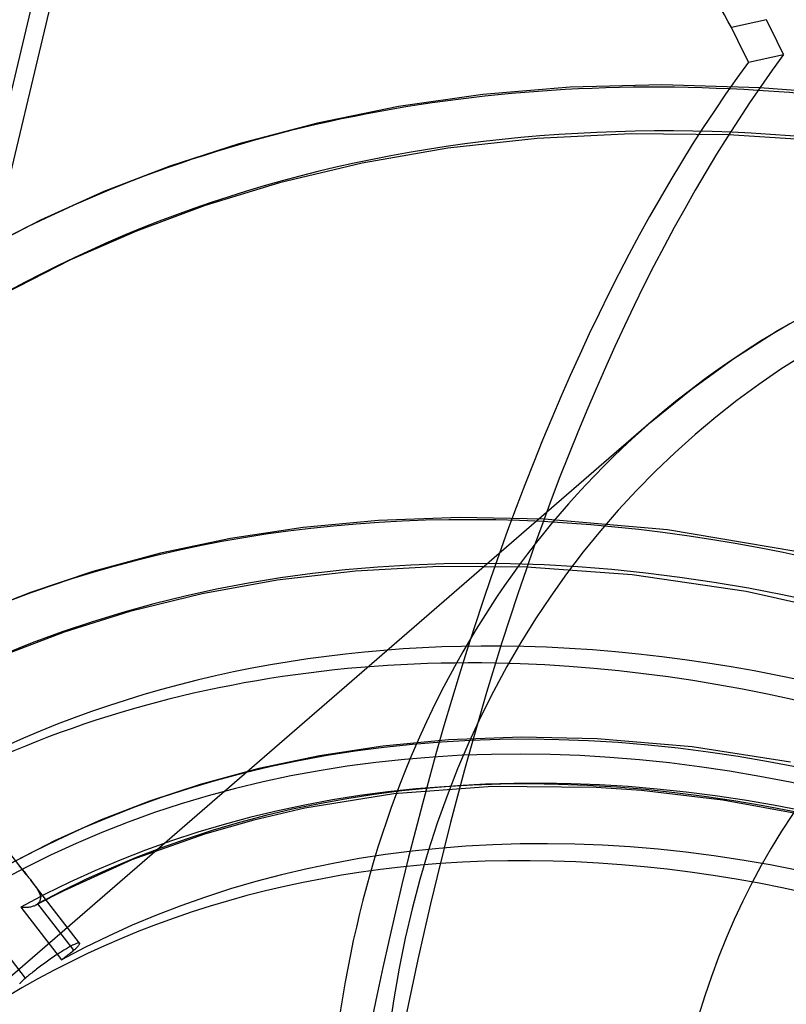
# Model space of a CAD drawing. Header units: millimetres. Extents: x -163 to 160, y -206 to 203.
# Tile 58 of 97: x -11 to 9, y 42 to 68. Entities that reach past the tile are written whole.
import ezdxf

# ---------------------------------------------------------------- set-up
doc = ezdxf.new("R2010")
doc.units = ezdxf.units.MM
doc.layers.add('MAIN-1', color=7, linetype='Continuous')
doc.layers.add('MAIN-2', color=7, linetype='Continuous')

msp = doc.modelspace()

# ---------------------------------------------------------------- linework, layer by layer
at = {"layer": 'MAIN-1'}
for p, q in [((8.317, 67.999), (7.403, 67.796)), ((7.848, 66.893), (8.761, 67.096)), ((9.533, 66.119), (8.14, 66.224)), ((9.081, 64.883), (7.329, 64.996)), ((8.607, 59.899), (9.602, 60.461)), ((7.441, 59.158), (8.607, 59.899)), ((6.351, 58.37), (7.441, 59.158)), ((5.311, 57.521), (6.351, 58.37)), ((5.311, 57.521), (2.586, 55.161)), ((5.737, 54.709), (2.524, 54.993)), ((9.082, 54.146), (5.737, 54.709)), ((4.82, 53.538), (2.078, 53.741)), ((7.786, 53.106), (4.82, 53.538)), ((11.129, 52.358), (7.786, 53.106))]:
    msp.add_line(p, q, dxfattribs=at)
for centre, major_axis, ratio, start_param, end_param in [((-0.5, -0.433), (86.414, -99.783), 0.75, 0.713724, 3.388402), ((-2.5, -2.165), (-83.796, 96.759), 0.75, -2.427868, -0.857072), ((-27, -23.383), (-83.796, 96.759), 0.75, -3.141592, -0.857072), ((-27, -23.383), (83.141, -96.003), 0.75, 0, 2.284521), ((-12.457, -43.49), (35.158, -157.932), 0.352244, 2.271425, 2.318011), ((-11.543, -10.291), (-27.379, 122.989), 0.352244, -0.97098, -0.961547), ((-12.457, -10.494), (27.379, -122.989), 0.352244, 2.170612, 2.180046), ((49.528, -53.18), (-28.7, 128.924), 0.352244, 0.297931, 0.844563), ((48.614, -53.384), (-28.7, 128.924), 0.352244, 0.297931, 0.844563), ((18.724, 16.215), (-36.333, 41.953), 0.75, -0.819909, -0.634064), ((31.5, 27.28), (26.189, -30.241), 0.75, 2.670249, 3.141578), ((12.324, 10.673), (-32.176, 37.153), 0.75, -1.567113, -0.62415), ((12.091, 10.471), (29.931, -34.561), 0.75, 1.579877, 2.557989), ((11.586, 10.033), (-29.931, 34.561), 0.75, -1.638234, -0.593216), ((11.586, 10.033), (-26.189, 30.241), 0.75, -1.625363, -0.510509)]:
    msp.add_ellipse(centre, major_axis=major_axis, ratio=ratio, start_param=start_param, end_param=end_param, dxfattribs=at)
at = {"layer": 'MAIN-2'}
for p, q in [((-14.618, 50.361), (-7.174, 81.643)), ((-10.148, 71.223), (-12.441, 61.588)), ((3.207, 66.239), (0.929, 66.047)), ((5.587, 66.304), (3.207, 66.239)), ((8.14, 66.224), (5.587, 66.304)), ((0.929, 66.047), (-1.267, 65.734)), ((-1.267, 65.734), (-3.382, 65.307)), ((-3.382, 65.307), (-5.428, 64.767)), ((2.346, 64.908), (0.02, 64.651)), ((4.789, 65.027), (2.346, 64.908)), ((7.329, 64.996), (4.789, 65.027)), ((-5.428, 64.767), (-7.22, 64.185)), ((0.02, 64.651), (-2.213, 64.263)), ((-7.22, 64.185), (-8.94, 63.52)), ((-2.213, 64.263), (-4.371, 63.747)), ((-4.371, 63.747), (-6.301, 63.159)), ((-8.94, 63.52), (-10.593, 62.776)), ((-6.301, 63.159), (-8.096, 62.494)), ((-10.593, 62.776), (-12.198, 61.944)), ((-8.096, 62.494), (-9.814, 61.741)), ((-9.814, 61.741), (-11.519, 60.869)), ((2.586, 55.161), (-13.389, 41.326)), ((-1.789, 54.956), (-3.752, 54.77)), ((0.333, 55.036), (-1.789, 54.956)), ((2.524, 54.993), (0.333, 55.036)), ((-3.752, 54.77), (-5.646, 54.483)), ((-5.646, 54.483), (-7.471, 54.099)), ((-7.471, 54.099), (-9.227, 53.624)), ((-9.227, 53.624), (-10.856, 53.082)), ((-2.387, 53.637), (-4.424, 53.397)), ((-0.214, 53.757), (-2.387, 53.637)), ((2.078, 53.741), (-0.214, 53.757)), ((-4.424, 53.397), (-6.378, 53.045)), ((-10.856, 53.082), (-12.422, 52.462)), ((-6.378, 53.045), (-8.262, 52.582)), ((-8.262, 52.582), (-9.975, 52.047)), ((-9.975, 52.047), (-11.593, 51.433)), ((-10.954, 45.723), (-14.644, 50.478)), ((1.937, 49.313), (0.033, 49.242)), ((3.904, 49.27), (1.937, 49.313)), ((6.382, 49.056), (3.904, 49.27)), ((-1.674, 49.079), (-3.322, 48.828)), ((0.033, 49.242), (-1.674, 49.079)), ((8.939, 48.655), (6.382, 49.056)), ((-3.322, 48.828), (-4.91, 48.493)), ((-4.91, 48.493), (-6.438, 48.079)), ((-6.438, 48.079), (-7.75, 47.646)), ((1.181, 48.027), (-1.388, 47.834)), ((3.884, 48), (1.181, 48.027)), ((5.057, 47.918), (3.884, 48)), ((-1.388, 47.834), (-3.708, 47.46)), ((7.184, 47.666), (5.057, 47.918)), ((-7.75, 47.646), (-9.014, 47.154)), ((-3.708, 47.46), (-5.04, 47.152)), ((9.368, 47.272), (7.184, 47.666)), ((-9.014, 47.154), (-10.232, 46.607)), ((-5.04, 47.152), (-6.324, 46.786)), ((-6.324, 46.786), (-8.211, 46.111)), ((-10.232, 46.607), (-11.403, 46.005)), ((-11.147, 45.949), (-11.127, 45.929)), ((-11.127, 45.929), (-11.106, 45.908)), ((-8.211, 46.111), (-9.989, 45.312)), ((-11.106, 45.908), (-11.085, 45.886)), ((-11.085, 45.886), (-11.064, 45.862)), ((-11.064, 45.862), (-11.043, 45.836)), ((-11.043, 45.836), (-11.022, 45.81)), ((-11.022, 45.81), (-11, 45.782)), ((-11, 45.782), (-10.977, 45.753)), ((-10.977, 45.753), (-10.954, 45.724)), ((-10.954, 45.724), (-10.936, 45.701)), ((-10.936, 45.701), (-10.919, 45.678)), ((-10.919, 45.678), (-10.901, 45.655)), ((-10.901, 45.655), (-10.883, 45.632)), ((-10.883, 45.632), (-10.865, 45.609)), ((-10.865, 45.609), (-10.848, 45.586)), ((-9.574, 43.945), (-10.848, 45.587)), ((-10.848, 45.586), (-10.824, 45.556)), ((-10.824, 45.556), (-10.801, 45.526)), ((-10.801, 45.526), (-10.779, 45.497)), ((-10.779, 45.497), (-10.757, 45.468)), ((-10.757, 45.468), (-10.736, 45.439)), ((-10.736, 45.439), (-10.716, 45.411)), ((-10.716, 45.411), (-10.698, 45.383)), ((-9.989, 45.312), (-10.719, 44.931)), ((-10.698, 45.383), (-10.68, 45.355)), ((-10.68, 45.355), (-10.663, 45.327)), ((-10.663, 45.327), (-10.648, 45.3)), ((-10.648, 45.3), (-10.635, 45.273)), ((-10.635, 45.273), (-10.623, 45.246)), ((-10.623, 45.246), (-10.613, 45.219)), ((-10.613, 45.219), (-10.605, 45.193)), ((-10.605, 45.193), (-10.599, 45.167)), ((-10.599, 45.167), (-10.596, 45.142)), ((-10.596, 45.142), (-10.595, 45.117)), ((-10.856, 44.885), (-10.882, 44.881)), ((-10.831, 44.89), (-10.856, 44.885)), ((-10.806, 44.897), (-10.831, 44.89)), ((-10.783, 44.904), (-10.806, 44.897)), ((-10.76, 44.912), (-10.783, 44.904)), ((-10.739, 44.921), (-10.76, 44.912)), ((-10.719, 44.931), (-10.739, 44.921)), ((-10.709, 44.937), (-10.719, 44.931)), ((-10.7, 44.942), (-10.709, 44.937)), ((-10.691, 44.948), (-10.7, 44.942)), ((-10.683, 44.954), (-10.691, 44.948)), ((-10.675, 44.96), (-10.683, 44.954)), ((-10.667, 44.967), (-10.675, 44.96)), ((-10.648, 44.985), (-10.667, 44.967)), ((-10.667, 44.967), (-9.73, 43.759)), ((-10.632, 45.004), (-10.648, 44.985)), ((-10.619, 45.025), (-10.632, 45.004)), ((-10.609, 45.047), (-10.619, 45.025)), ((-10.602, 45.069), (-10.609, 45.047)), ((-10.597, 45.093), (-10.602, 45.069)), ((-10.595, 45.117), (-10.597, 45.093)), ((-11.078, 44.878), (-11.107, 44.882)), ((-11.107, 44.882), (-10.045, 43.513)), ((-11.049, 44.876), (-11.078, 44.878)), ((-11.02, 44.874), (-11.049, 44.876)), ((-10.991, 44.873), (-11.02, 44.874)), ((-10.963, 44.874), (-10.991, 44.873)), ((-10.936, 44.875), (-10.963, 44.874)), ((-10.908, 44.877), (-10.936, 44.875)), ((-10.882, 44.881), (-10.908, 44.877)), ((-10.98, 43.037), (-11.914, 44.241)), ((-9.806, 43.863), (-9.833, 43.849)), ((-9.781, 43.877), (-9.806, 43.863)), ((-9.756, 43.89), (-9.781, 43.877)), ((-9.733, 43.901), (-9.756, 43.89)), ((-9.71, 43.912), (-9.733, 43.901)), ((-9.69, 43.921), (-9.71, 43.912)), ((-9.67, 43.929), (-9.69, 43.921)), ((-9.653, 43.936), (-9.67, 43.929)), ((-9.637, 43.941), (-9.653, 43.936)), ((-9.623, 43.946), (-9.637, 43.941)), ((-9.63, 43.852), (-9.615, 43.868)), ((-9.611, 43.949), (-9.623, 43.946)), ((-9.615, 43.868), (-9.603, 43.882)), ((-9.6, 43.95), (-9.611, 43.949)), ((-9.603, 43.882), (-9.592, 43.896)), ((-9.591, 43.951), (-9.6, 43.95)), ((-9.592, 43.896), (-9.584, 43.907)), ((-9.584, 43.95), (-9.591, 43.951)), ((-9.578, 43.948), (-9.584, 43.95)), ((-9.584, 43.907), (-9.578, 43.918)), ((-9.574, 43.945), (-9.578, 43.948)), ((-9.578, 43.918), (-9.574, 43.927)), ((-9.572, 43.941), (-9.574, 43.945)), ((-9.574, 43.927), (-9.572, 43.935)), ((-9.572, 43.935), (-9.572, 43.941)), ((-10.227, 43.603), (-10.264, 43.578)), ((-10.19, 43.628), (-10.227, 43.603)), ((-10.154, 43.652), (-10.19, 43.628)), ((-10.118, 43.676), (-10.154, 43.652)), ((-10.082, 43.699), (-10.118, 43.676)), ((-10.047, 43.721), (-10.082, 43.699)), ((-10.013, 43.742), (-10.047, 43.721)), ((-9.981, 43.762), (-10.013, 43.742)), ((-9.949, 43.782), (-9.981, 43.762)), ((-9.918, 43.8), (-9.949, 43.782)), ((-9.936, 43.593), (-9.902, 43.619)), ((-9.889, 43.817), (-9.918, 43.8)), ((-9.902, 43.619), (-9.869, 43.645)), ((-9.861, 43.833), (-9.889, 43.817)), ((-9.869, 43.645), (-9.838, 43.669)), ((-9.833, 43.849), (-9.861, 43.833)), ((-9.838, 43.669), (-9.808, 43.693)), ((-9.808, 43.693), (-9.78, 43.716)), ((-9.78, 43.716), (-9.754, 43.738)), ((-9.754, 43.738), (-9.73, 43.759)), ((-9.73, 43.759), (-9.707, 43.779)), ((-9.707, 43.779), (-9.685, 43.798)), ((-9.685, 43.798), (-9.665, 43.817)), ((-9.665, 43.817), (-9.647, 43.835)), ((-9.647, 43.835), (-9.63, 43.852)), ((-10.589, 43.347), (-10.624, 43.32)), ((-10.554, 43.373), (-10.589, 43.347)), ((-10.518, 43.399), (-10.554, 43.373)), ((-10.483, 43.425), (-10.518, 43.399)), ((-10.448, 43.45), (-10.483, 43.425)), ((-10.412, 43.476), (-10.448, 43.45)), ((-10.375, 43.501), (-10.412, 43.476)), ((-10.339, 43.527), (-10.375, 43.501)), ((-10.302, 43.553), (-10.339, 43.527)), ((-10.264, 43.578), (-10.302, 43.553)), ((-10.045, 43.513), (-10.007, 43.54)), ((-10.007, 43.54), (-9.971, 43.567)), ((-9.971, 43.567), (-9.936, 43.593)), ((-10.908, 43.098), (-10.933, 43.076)), ((-10.881, 43.12), (-10.908, 43.098)), ((-10.852, 43.143), (-10.881, 43.12)), ((-10.822, 43.167), (-10.852, 43.143)), ((-10.792, 43.191), (-10.822, 43.167)), ((-10.76, 43.216), (-10.792, 43.191)), ((-10.727, 43.242), (-10.76, 43.216)), ((-10.693, 43.268), (-10.727, 43.242)), ((-10.659, 43.294), (-10.693, 43.268)), ((-10.624, 43.32), (-10.659, 43.294)), ((-11.128, 42.893), (-11.134, 42.883)), ((-11.119, 42.904), (-11.128, 42.893)), ((-11.107, 42.917), (-11.119, 42.904)), ((-11.094, 42.931), (-11.107, 42.917)), ((-11.079, 42.946), (-11.094, 42.931)), ((-11.062, 42.962), (-11.079, 42.946)), ((-11.044, 42.979), (-11.062, 42.962)), ((-11.024, 42.998), (-11.044, 42.979)), ((-11.003, 43.017), (-11.024, 42.998)), ((-10.98, 43.037), (-11.003, 43.017)), ((-10.957, 43.056), (-10.98, 43.037)), ((-10.933, 43.076), (-10.957, 43.056))]:
    msp.add_line(p, q, dxfattribs=at)
for centre, major_axis, start_param, end_param in [((0, 0), (-85.76, 99.027), -2.427868, 0.713724), ((-2, -1.732), (-83.141, 96.003), -2.427868, -0.857072), ((31.524, 27.3), (-51.132, 59.042), -1.59367, -0.120474), ((31.524, 27.3), (50.3, -58.082), 1.54873, 3.020312), ((31.524, 27.3), (-44.647, 51.554), -1.586575, -0.127569), ((31.524, 27.3), (43.815, -50.594), 1.552199, 3.016843), ((25.124, 21.758), (-40.49, 46.753), -1.582842, -0.131302), ((25.124, 21.758), (39.658, -45.793), 1.557635, 3.011406), ((18.724, 16.215), (35.501, -40.993), 1.564309, 3.004732), ((32, 27.713), (25.535, -29.485), 2.284521, 5.426113), ((18.724, 16.215), (-36.333, 41.953), -0.634064, -0.138252), ((12.324, 10.673), (31.344, -36.193), 1.578782, 2.990259), ((31.5, 27.28), (26.189, -30.241), 3.141578, 3.855317), ((12.324, 10.673), (-32.176, 37.153), -0.62415, -0.147031), ((12.324, 10.673), (-28.019, 32.353), -1.553331, -0.160813), ((12.091, 10.471), (27.885, -32.199), 1.585816, 2.983226), ((12.091, 10.471), (-27.321, 31.547), -1.553981, -0.160163), ((12.324, 10.673), (27.187, -31.393), 1.590995, 2.978047), ((12.091, 10.471), (29.931, -34.561), 2.557989, 2.989164), ((11.586, 10.033), (-29.931, 34.561), -0.593216, -0.000014), ((32, 27.713), (-19.954, 23.041), -0.000014, 0.713724), ((12.091, 10.471), (26.189, -30.241), 1.591444, 2.977597), ((11.586, 10.033), (-26.189, 30.241), -0.510509, -0.000014)]:
    msp.add_ellipse(centre, major_axis=major_axis, ratio=0.75, start_param=start_param, end_param=end_param, dxfattribs=at)

doc.saveas('drawing.dxf')
